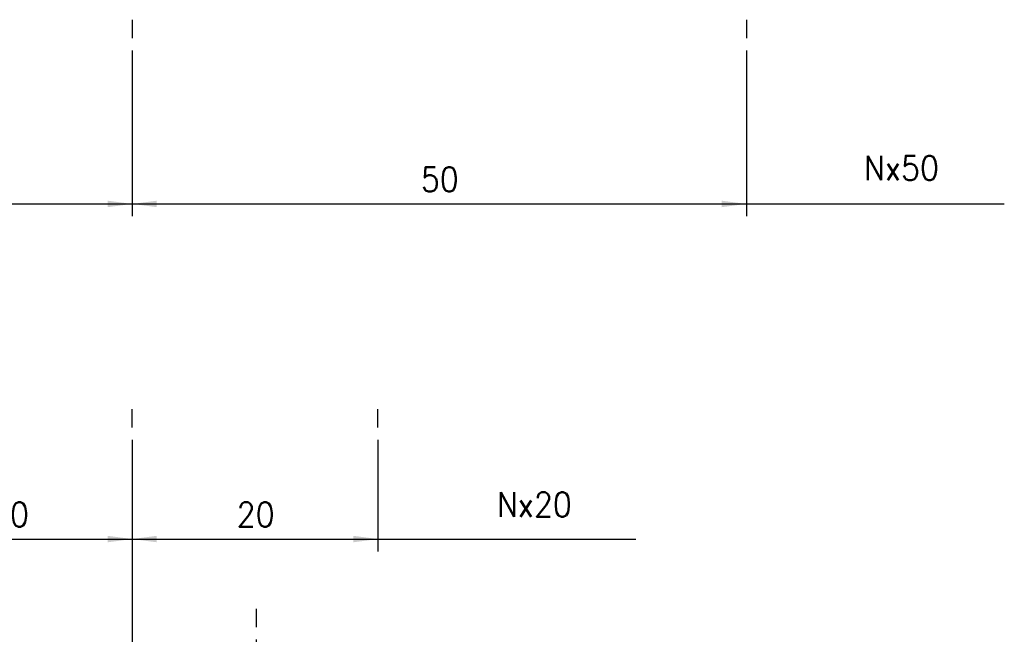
# Model space of a CAD drawing. Header units: millimetres. Extents: x -500 to 996, y -644 to 328.
# Tile 11 of 22: x -237 to -157, y -3 to 47. Entities that reach past the tile are written whole.
import ezdxf

# ---------------------------------------------------------------- set-up
doc = ezdxf.new("R2010")
doc.units = ezdxf.units.MM
doc.layers.add('1', color=7, linetype='Continuous')
doc.styles.add('CONVERTER_11', font='txt.shx', dxfattribs={"width": 0.9})
doc.dimstyles.new('ME10_DIM_40', dxfattribs={"dimtxt": 2, "dimasz": 2, "dimexe": 1, "dimexo": 1, "dimgap": 1, "dimtad": 1, "dimdsep": 46, "dimtxsty": 'CONVERTER_11', "dimsah": 1, "dimcen": 0.09, "dimclrd": 2, "dimclre": 2, "dimclrt": 2, "dimadec": 0, "dimazin": 0, "dimtfac": 1, "dimtdec": 4, "dimtix": 1, "dimtmove": 0, "dimatfit": 3, "dimfxl": 1, "dimtolj": 1, "dimtzin": 0, "dimarcsym": 0})
doc.dimstyles.new('ME10_DIM_41', dxfattribs={"dimtxt": 2, "dimasz": 2, "dimexe": 1, "dimexo": 1, "dimgap": 1, "dimtad": 1, "dimdsep": 46, "dimtxsty": 'CONVERTER_11', "dimsah": 1, "dimcen": 0.09, "dimclrd": 2, "dimclre": 2, "dimclrt": 2, "dimadec": 0, "dimazin": 0, "dimtfac": 1, "dimtdec": 4, "dimtix": 1, "dimtmove": 0, "dimatfit": 3, "dimfxl": 1, "dimtolj": 1, "dimtzin": 0, "dimarcsym": 0})
doc.dimstyles.new('ME10_DIM_46', dxfattribs={"dimtxt": 2, "dimasz": 2, "dimexe": 1, "dimexo": 1, "dimgap": 1, "dimtad": 1, "dimdsep": 46, "dimtxsty": 'CONVERTER_11', "dimsah": 1, "dimcen": 0.09, "dimclrd": 2, "dimclre": 2, "dimclrt": 2, "dimadec": 0, "dimazin": 0, "dimtfac": 1, "dimtdec": 4, "dimtix": 1, "dimtmove": 0, "dimatfit": 3, "dimfxl": 1, "dimtolj": 1, "dimtzin": 0, "dimarcsym": 0})
doc.dimstyles.new('ME10_DIM_47', dxfattribs={"dimtxt": 2, "dimasz": 2, "dimexe": 1, "dimexo": 1, "dimgap": 1, "dimtad": 1, "dimdsep": 46, "dimtxsty": 'CONVERTER_11', "dimsah": 1, "dimcen": 0.09, "dimclrd": 2, "dimclre": 2, "dimclrt": 2, "dimadec": 0, "dimazin": 0, "dimtfac": 1, "dimtdec": 4, "dimtix": 1, "dimtmove": 0, "dimatfit": 3, "dimfxl": 1, "dimtolj": 1, "dimtzin": 0, "dimarcsym": 0})
doc.dimstyles.new('ME10_DIM_51', dxfattribs={"dimtxt": 2, "dimasz": 2, "dimexe": 1, "dimexo": 1, "dimgap": 1, "dimtad": 1, "dimdsep": 46, "dimtxsty": 'CONVERTER_11', "dimsah": 1, "dimcen": 0.09, "dimclrd": 2, "dimclre": 2, "dimclrt": 2, "dimadec": 0, "dimazin": 0, "dimtfac": 1, "dimtdec": 4, "dimtix": 1, "dimtmove": 0, "dimatfit": 3, "dimfxl": 1, "dimtolj": 1, "dimtzin": 0, "dimarcsym": 0})

# ---------------------------------------------------------------- blocks, each defined once
blk = doc.blocks.new('*D79')
at = {"layer": '1', "color": 2, "linetype": 'Continuous'}
for p, q in [((-277.5, 44.7), (-277.5, 31.205)), ((-227.5, 44.7), (-227.5, 31.205)), ((-277.5, 32.205), (-227.5, 32.205))]:
    blk.add_line(p, q, dxfattribs=at)
at = {"layer": '1', "color": 2}
for points in [[(-275.5, 32.469), (-275.5, 31.942), (-277.5, 32.205)], [(-229.5, 31.942), (-229.5, 32.469), (-227.5, 32.205)]]:
    blk.add_solid(points, dxfattribs=at)
at = {"layer": '1', "color": 2, "insert": (-254, 33.205), "char_height": 2, "attachment_point": 7, "rotation": 0.00014, "line_spacing_factor": 0.60024, "style": 'CONVERTER_11'}
blk.add_mtext('50', dxfattribs=at)
blk = doc.blocks.new('*D80')
at = {"layer": '1', "color": 2, "linetype": 'Continuous'}
for p, q in [((-227.5, 13), (-227.5, -11.501)), ((-217.4, -3.25), (-217.4, -11.501)), ((-227.5, -10.501), (-217.4, -10.501))]:
    blk.add_line(p, q, dxfattribs=at)
at = {"layer": '1', "color": 2}
for points in [[(-225.5, -10.238), (-225.5, -10.765), (-227.5, -10.501)], [(-219.4, -10.765), (-219.4, -10.238), (-217.4, -10.501)]]:
    blk.add_solid(points, dxfattribs=at)
at = {"layer": '1', "color": 2, "insert": (-224.6, -9.301), "char_height": 2, "attachment_point": 7, "rotation": 0.00014, "line_spacing_factor": 0.60024, "style": 'CONVERTER_11'}
blk.add_mtext('10,1', dxfattribs=at)
blk = doc.blocks.new('*D85')
at = {"layer": '1', "color": 2, "linetype": 'Continuous'}
for p, q in [((-227.5, 13), (-227.5, 3.931)), ((-207.5, 13), (-207.5, 3.931)), ((-227.5, 4.931), (-207.5, 4.931))]:
    blk.add_line(p, q, dxfattribs=at)
at = {"layer": '1', "color": 2}
for points in [[(-225.5, 5.194), (-225.5, 4.667), (-227.5, 4.931)], [(-209.5, 4.667), (-209.5, 5.194), (-207.5, 4.931)]]:
    blk.add_solid(points, dxfattribs=at)
at = {"layer": '1', "color": 2, "insert": (-219, 5.931), "char_height": 2, "attachment_point": 7, "rotation": 0.00014, "line_spacing_factor": 0.60024, "style": 'CONVERTER_11'}
blk.add_mtext('20', dxfattribs=at)
blk = doc.blocks.new('*D86')
at = {"layer": '1', "color": 2, "linetype": 'Continuous'}
for p, q in [((-247.5, 13), (-247.5, 3.931)), ((-227.5, 13), (-227.5, 3.931)), ((-247.5, 4.931), (-227.5, 4.931))]:
    blk.add_line(p, q, dxfattribs=at)
at = {"layer": '1', "color": 2}
for points in [[(-245.5, 5.194), (-245.5, 4.667), (-247.5, 4.931)], [(-229.5, 4.667), (-229.5, 5.194), (-227.5, 4.931)]]:
    blk.add_solid(points, dxfattribs=at)
at = {"layer": '1', "color": 2, "insert": (-239, 5.931), "char_height": 2, "attachment_point": 7, "rotation": 0.00014, "line_spacing_factor": 0.60024, "style": 'CONVERTER_11'}
blk.add_mtext('20', dxfattribs=at)
blk = doc.blocks.new('*D90')
at = {"layer": '1', "color": 2, "linetype": 'Continuous'}
for p, q in [((-227.5, 44.7), (-227.5, 31.205)), ((-177.5, 44.7), (-177.5, 31.205)), ((-227.5, 32.205), (-177.5, 32.205))]:
    blk.add_line(p, q, dxfattribs=at)
at = {"layer": '1', "color": 2}
for points in [[(-225.5, 32.469), (-225.5, 31.942), (-227.5, 32.205)], [(-179.5, 31.942), (-179.5, 32.469), (-177.5, 32.205)]]:
    blk.add_solid(points, dxfattribs=at)
at = {"layer": '1', "color": 2, "insert": (-204, 33.205), "char_height": 2, "attachment_point": 7, "rotation": 0.00014, "line_spacing_factor": 0.60024, "style": 'CONVERTER_11'}
blk.add_mtext('50', dxfattribs=at)
blk = doc.blocks.new('Posiciones_Io', base_point=(-234.5, 37.7))
at = {"layer": '1', "color": 2, "linetype": 'Continuous'}
for p, q in [((-227.5, 47.2), (-227.5, 45.7)), ((-177.5, 47.2), (-177.5, 45.7)), ((-177.5, 32.205), (-156.5, 32.205)), ((-227.5, 14), (-227.5, 15.5)), ((-207.5, 14), (-207.5, 15.5)), ((-207.5, 4.931), (-186.5, 4.931)), ((-217.4, -0.75), (-217.4, -2.25))]:
    blk.add_line(p, q, dxfattribs=at)
at = {"layer": '1', "color": 2, "style": 'CONVERTER_11', "width": 0.9}
for s, p in [('Nx50', (-167.913, 34.128)), ('Nx20', (-197.806, 6.744))]:
    blk.add_text(s, height=2, dxfattribs=at).set_placement(p)
at = {"layer": '1'}
for base, p1, p2, dimstyle, picture, middle in [((-277.5, 32.205), (-227.5, 45.7), (-277.5, 45.7), 'ME10_DIM_40', '*D79', (-252.5, 34.205)), ((-227.5, 32.205), (-177.5, 45.7), (-227.5, 45.7), 'ME10_DIM_51', '*D90', (-202.5, 34.205)), ((-247.5, 4.931), (-227.5, 14), (-247.5, 14), 'ME10_DIM_47', '*D86', (-237.5, 6.931)), ((-227.5, -10.501), (-217.4, -2.25), (-227.5, 14), 'ME10_DIM_41', '*D80', (-222.45, -8.401)), ((-227.5, 4.931), (-207.5, 14), (-227.5, 14), 'ME10_DIM_46', '*D85', (-217.5, 6.931))]:
    dim = blk.add_linear_dim(base=base, p1=p1, p2=p2, dimstyle=dimstyle, dxfattribs=at)
    dim.commit()
    dim.dimension.update_dxf_attribs({"geometry": picture, "text_midpoint": middle, "text_rotation": 0.00014})

msp = doc.modelspace()

# ---------------------------------------------------------------- block references
at = {"layer": '1'}
msp.add_blockref('Posiciones_Io', (-234.5, 37.7), dxfattribs=at)

doc.saveas('drawing.dxf')
